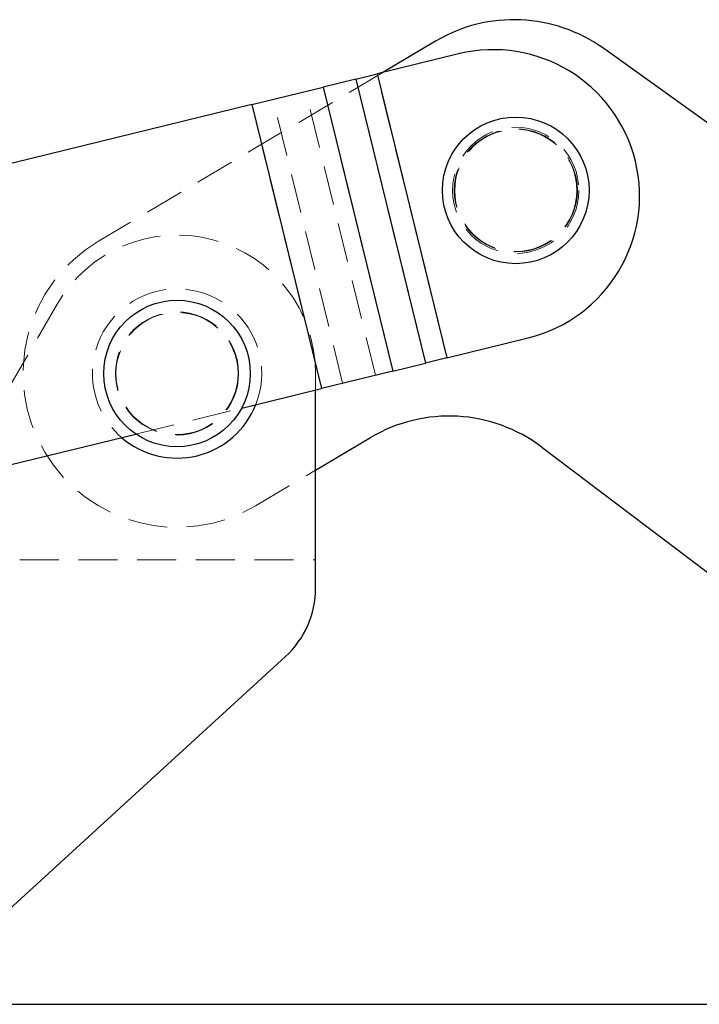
# Paper-space layout 'Folha2' of a CAD drawing. Header units: millimetres. Extents: x 0 to 500, y 59 to 259.
# Tile 21 of 24: x 401 to 423, y 146 to 178. Entities that reach past the tile are written whole.
import ezdxf

# ---------------------------------------------------------------- set-up
doc = ezdxf.new("R2010")
doc.units = ezdxf.units.MM
doc.linetypes.add('HIDDEN', pattern=[1.905, 1.27, -0.635])
doc.layers.add('FORMATO', color=179, linetype='Continuous')

psp = doc.layouts.new('Folha2')

# ---------------------------------------------------------------- linework, layer by layer
at = {"color": 7, "linetype": 'Continuous', "lineweight": 25}
for p, q in [((414.786, 177.274), (413.076, 176.259)), ((443.699, 160.193), (420.255, 177.035)), ((415.537, 176.862), (412.89, 176.213)), ((412.203, 176.045), (411.141, 175.785)), ((412.203, 176.045), (412.89, 176.213)), ((412.203, 176.045), (414.465, 166.818)), ((412.89, 176.213), (415.152, 166.987)), ((408.823, 175.217), (411.141, 175.785)), ((411.141, 175.785), (413.403, 166.558)), ((408.823, 175.217), (397.802, 172.515)), ((408.823, 175.217), (411.085, 165.99)), ((415.152, 166.987), (417.799, 167.635)), ((413.403, 166.558), (414.465, 166.818)), ((415.152, 166.987), (414.465, 166.818)), ((413.403, 166.558), (411.085, 165.99)), ((408.492, 165.354), (411.085, 165.99)), ((410.892, 159.497), (410.892, 165.942)), ((400.064, 163.288), (405.05, 164.51)), ((410.892, 163.334), (412.677, 164.393)), ((418.245, 164.082), (436.726, 150.107)), ((397.792, 146.177), (409.918, 157.285))]:
    psp.add_line(p, q, dxfattribs=at)
at = {"color": 7, "linetype": 'HIDDEN', "lineweight": 18}
for p, q in [((413.076, 176.259), (403.84, 170.777)), ((414.465, 166.818), (412.203, 176.045)), ((415.152, 166.987), (412.89, 176.213)), ((413.403, 166.558), (411.141, 175.785)), ((411.772, 166.158), (409.51, 175.385)), ((412.834, 166.418), (410.572, 175.645)), ((411.085, 165.99), (408.823, 175.217)), ((402.494, 168.726), (399.24, 163.086)), ((410.892, 165.942), (410.892, 166.477)), ((405.05, 164.51), (408.492, 165.354)), ((408.944, 162.177), (410.892, 163.334)), ((397.476, 160.427), (410.892, 160.427))]:
    psp.add_line(p, q, dxfattribs=at)
at = {"color": 7, "linetype": 'Continuous', "lineweight": 25}
for centre in [(417.396, 172.427), (406.392, 166.477)]:
    psp.add_circle(centre, 2.381, dxfattribs=at)
at = {"color": 7, "linetype": 'HIDDEN', "lineweight": 18}
for centre, radius in [((417.396, 172.427), 2.05), ((417.396, 172.427), 2), ((417.396, 172.427), 1.984), ((406.392, 166.477), 2), ((406.392, 166.477), 1.984)]:
    psp.add_circle(centre, radius, dxfattribs=at)
at = {"color": 7, "linetype": 'Continuous', "lineweight": 25}
for centre, radius, start, end in [((417.338, 172.974), 5, 54.3064, 120.6928), ((416.668, 172.249), 4.75, 283.7739, 103.7739), ((406.392, 166.477), 2.75, 229.1134, 338.4345), ((415.229, 160.094), 5, 52.9039, 120.6928), ((407.892, 159.497), 3, 312.4906, 0)]:
    psp.add_arc(centre, radius, start, end, dxfattribs=at)
at = {"color": 7, "linetype": 'HIDDEN', "lineweight": 18}
for radius, start, end in [(4.5, 0, 150.0133), (5, 120.6928, 300.6928), (2.75, 338.4345, 180), (2.75, 180, 229.1134)]:
    psp.add_arc((406.392, 166.477), radius, start, end, dxfattribs=at)
at = {"layer": 'FORMATO'}
psp.add_line((-0.478, 145.978), (499.696, 145.978), dxfattribs=at)

doc.saveas('drawing.dxf')
